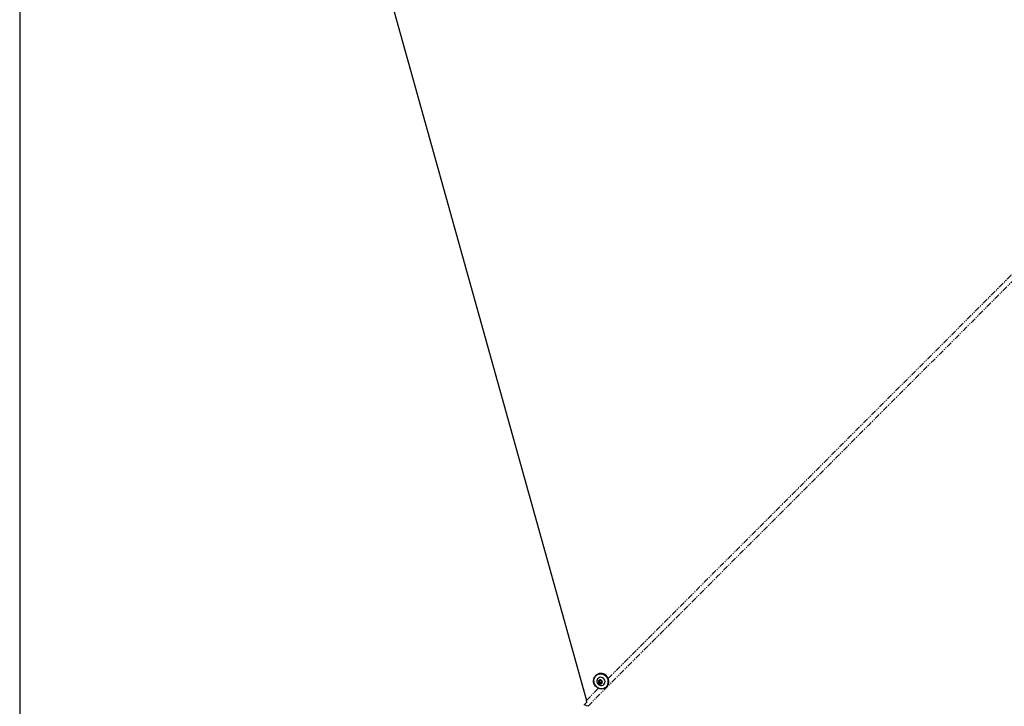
# Paper-space layout 'Inground Anchor' of a CAD drawing. Header units: millimetres. Extents: x 262 to 9484, y 125 to 8141.
# Tile 24 of 53: x 520 to 1628, y 4725 to 5497. Entities that reach past the tile are written whole.
import ezdxf

# ---------------------------------------------------------------- set-up
doc = ezdxf.new("R2010")
doc.units = ezdxf.units.MM
doc.linetypes.add('PHANTOM', pattern=[12.7, 6.35, -1.27, 1.27, -1.27, 1.27, -1.27])
doc.layers.add('COMPONENT_GEOMETRY', color=7, linetype='Continuous')
doc.styles.add('SLDTEXTSTYLE0', font='TXT', dxfattribs={"width": 0.75})
doc.dimstyles.new('SLDDIMSTYLE0', dxfattribs={"dimtxt": 50, "dimasz": 3.302, "dimexe": 0, "dimexo": 0.0625, "dimgap": 12.5, "dimtad": 0, "dimtih": 1, "dimtoh": 1, "dimdec": 0, "dimrnd": 1e-09, "dimzin": 12, "dimdsep": 46, "dimtxsty": 'SLDTEXTSTYLE0', "dimsah": 1, "dimcen": 0.09, "dimadec": 0, "dimazin": 3, "dimtfac": 1, "dimtdec": 0, "dimtofl": 0, "dimtmove": 0, "dimatfit": 3, "dimfxl": 1, "dimfrac": 2, "dimtolj": 1, "dimtzin": 12, "dimarcsym": 0})

# ---------------------------------------------------------------- blocks, each defined once
blk = doc.blocks.new('_D_13')
at = {"layer": 'COMPONENT_GEOMETRY', "color": 7}
for p, q in [((519.7, 6139.6), (519.7, 3926.1)), ((4570.6, 6139.6), (4570.6, 3926.1)), ((519.7, 3929.3), (2471.3, 3929.3)), ((4570.6, 3929.3), (2619.1, 3929.3))]:
    blk.add_line(p, q, dxfattribs=at)
for points in [[(519.7, 3929.3), (523, 3928.7), (523, 3929.8)], [(4570.6, 3929.3), (4567.3, 3929.8), (4567.3, 3928.7)]]:
    blk.add_solid(points, dxfattribs=at)
at = {"layer": 'COMPONENT_GEOMETRY', "color": 7, "insert": (2471.3, 3954), "char_height": 50, "attachment_point": 1, "style": 'SLDTEXTSTYLE0'}
blk.add_mtext('4051', dxfattribs=at)

psp = doc.layouts.new('Inground Anchor')

# ---------------------------------------------------------------- linework, layer by layer
at = {"color": 7, "linetype": 'Continuous', "lineweight": 25}
for p, q in [((773.15, 6106.94), (1157.45, 4731.87)), ((1168.18, 4759.91), (1167.78, 4759.51)), ((1170.56, 4756.63), (1170.5, 4756.57)), ((1172.13, 4753.93), (1173.77, 4754.18)), ((1172.27, 4753.54), (1172.41, 4753.98)), ((1173.77, 4754.18), (1174.9, 4752.87)), ((1171.62, 4752.37), (1172.13, 4753.93)), ((1172.01, 4752.76), (1171.62, 4752.37)), ((1172.75, 4751.06), (1171.62, 4752.37)), ((1172.01, 4752.76), (1172.27, 4753.54)), ((1172.57, 4752.1), (1172.01, 4752.76)), ((1173.14, 4751.45), (1172.57, 4752.1)), ((1173.14, 4751.45), (1172.75, 4751.06)), ((1174.39, 4751.31), (1172.75, 4751.06)), ((1173.96, 4751.57), (1173.14, 4751.45)), ((1174.5, 4751.65), (1173.96, 4751.57)), ((1174.9, 4752.87), (1174.39, 4751.31)), ((1177.2, 4749.84), (1177.26, 4749.9)), ((1180.13, 4747.11), (1180.53, 4747.51)), ((1158.04, 4729.87), (1157.45, 4731.87)), ((1155.23, 4727.17), (1155.14, 4726.97)), ((1158.19, 4730.13), (1155.23, 4727.17))]:
    psp.add_line(p, q, dxfattribs=at)
at = {"color": 8, "linetype": 'PHANTOM', "lineweight": 18}
psp.add_line((1157.45, 4731.87), (1171.16, 4745.58), dxfattribs=at)
at = {"color": 8, "linetype": 'PHANTOM', "lineweight": 18, "flags": 128}
psp.add_lwpolyline([(1182.08, 4756.51), (1920.04, 5494.43), (2019.91, 5594.29), (2119.78, 5694.14), (2219.65, 5793.98), (2319.54, 5893.82), (2354.51, 5928.76)], dxfattribs=at)
at = {"color": 7, "linetype": 'Continuous', "lineweight": 25, "flags": 128}
for points in [[(1180.14, 4747.13), (1178.85, 4746.09), (1177.36, 4745.34), (1175.73, 4744.92), (1174.02, 4744.85), (1172.32, 4745.12), (1170.68, 4745.73), (1169.17, 4746.65), (1167.86, 4747.84), (1166.8, 4749.25), (1166.03, 4750.84), (1165.59, 4752.52), (1165.49, 4754.23), (1165.74, 4755.91), (1166.32, 4757.48), (1167.22, 4758.88), (1168.39, 4760.05), (1169.79, 4760.95), (1171.36, 4761.53), (1173.03, 4761.78), (1174.75, 4761.68), (1176.43, 4761.24), (1178.01, 4760.47), (1179.43, 4759.41), (1180.62, 4758.1), (1181.54, 4756.6), (1182.14, 4754.96), (1182.42, 4753.25), (1182.34, 4751.54), (1181.93, 4749.91), (1181.18, 4748.42), (1180.14, 4747.13)], [(1179.95, 4747.22), (1180.97, 4748.48), (1181.69, 4749.94), (1182.1, 4751.54), (1182.17, 4753.2), (1181.91, 4754.87), (1181.31, 4756.47), (1180.42, 4757.94), (1179.25, 4759.22), (1177.87, 4760.26), (1176.32, 4761.01), (1174.68, 4761.44), (1173.01, 4761.54), (1171.37, 4761.3), (1169.83, 4760.73), (1168.46, 4759.85), (1167.32, 4758.71), (1166.44, 4757.34), (1165.87, 4755.8), (1165.63, 4754.16), (1165.73, 4752.49), (1166.16, 4750.84), (1166.91, 4749.3), (1167.95, 4747.91), (1169.23, 4746.75), (1170.7, 4745.85), (1172.3, 4745.26), (1173.97, 4744.99), (1175.64, 4745.07), (1177.23, 4745.47), (1178.69, 4746.2), (1179.95, 4747.22)], [(1180.54, 4747.52), (1181.58, 4748.82), (1182.32, 4750.31), (1182.74, 4751.94), (1182.81, 4753.65), (1182.54, 4755.35), (1181.93, 4756.99), (1181.02, 4758.5), (1179.82, 4759.81), (1178.41, 4760.87), (1176.83, 4761.64), (1175.15, 4762.08), (1173.43, 4762.18), (1171.76, 4761.93), (1170.19, 4761.35), (1168.79, 4760.45), (1168.18, 4759.91)], [(1170.44, 4750.35), (1171.41, 4749.48), (1172.55, 4748.89), (1173.79, 4748.62), (1175.03, 4748.69), (1176.19, 4749.1), (1177.17, 4749.81), (1177.91, 4750.77), (1178.34, 4751.91), (1178.45, 4753.15), (1178.21, 4754.4), (1177.65, 4755.55), (1176.81, 4756.53), (1175.74, 4757.27), (1174.54, 4757.7), (1173.29, 4757.8), (1172.08, 4757.56), (1171, 4757), (1170.13, 4756.15), (1169.54, 4755.09), (1169.27, 4753.89), (1169.33, 4752.64), (1169.74, 4751.43), (1170.44, 4750.35)], [(1171.56, 4751.19), (1172.28, 4750.61), (1173.15, 4750.33), (1174.04, 4750.41), (1174.81, 4750.82), (1175.34, 4751.5), (1175.56, 4752.36), (1175.43, 4753.25), (1174.96, 4754.05), (1174.24, 4754.63), (1173.37, 4754.91), (1172.49, 4754.83), (1171.72, 4754.42), (1171.18, 4753.74), (1170.96, 4752.88), (1171.1, 4751.99), (1171.56, 4751.19)], [(1155.14, 4726.97), (1156.54, 4728.36), (1158.04, 4729.87)]]:
    psp.add_lwpolyline(points, dxfattribs=at)
at = {"color": 7, "linetype": 'Continuous', "lineweight": 25}
for centre, radius, start, end in [((1173.53, 4753.13), 1.33, 139.54706, 161.91546), ((1173.7, 4753.1), 1.5, 162.7754, 221.37834), ((1173.75, 4753.09), 1.54, 220.07374, 277.72436), ((1173.76, 4752.91), 1.35, 278.37248, 305.98979)]:
    psp.add_arc(centre, radius, start, end, dxfattribs=at)
at = {"color": 8, "linetype": 'PHANTOM', "lineweight": 18}
psp.add_open_spline([(2358.11, 5924.44), (2348.14, 5914.45), (2273.29, 5839.45), (2133.34, 5699.6), (1938.51, 5504.7), (1743.64, 5309.83), (1548.77, 5114.95), (1353.9, 4920.08), (1223.99, 4790.16), (1159.03, 4725.2)], degree=3, knots=[0, 0, 0, 0, 0.0249658, 0.1874713, 0.349977, 0.5124828, 0.6749885, 0.8374943, 1, 1, 1, 1], dxfattribs=at)
at = {"color": 7, "linetype": 'Continuous', "lineweight": 25}
psp.add_open_spline([(1159.03, 4725.2), (1158.38, 4725.48), (1157.06, 4726.04), (1155.79, 4726.65), (1155.14, 4726.97)], degree=3, knots=[0, 0, 0, 0, 0.4896834, 1, 1, 1, 1], dxfattribs=at)

# ---------------------------------------------------------------- dimensions: what is measured, and where the dimension line sits
at = {"layer": 'COMPONENT_GEOMETRY', "color": 7}
dim = psp.add_linear_dim(base=(4570.65, 3929.25), p1=(519.7, 6140.83), p2=(4570.65, 6140.83), angle=0, dimstyle='SLDDIMSTYLE0', dxfattribs=at)
dim.commit()
dim.dimension.update_dxf_attribs({"geometry": '_D_13', "text_midpoint": (2545.17, 3929.25), "dimtype": 160})

doc.saveas('drawing.dxf')
